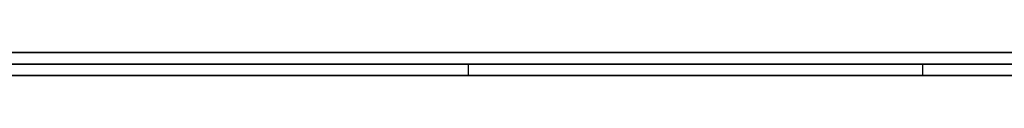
# Model space of a CAD drawing. Extents: x -4.2 to 4.1, y -6.8 to 5.8.
# Tile 35 of 214: x -1.153806 to -1.14531, y -5.0002 to -5. Entities that reach past the tile are written whole.
import ezdxf

# ---------------------------------------------------------------- set-up
doc = ezdxf.new("R2010")
doc.units = 0
doc.layers.get('0').update_dxf_attribs({"linetype": 'CONTINUOUS'})

# ---------------------------------------------------------------- blocks, each defined once
blk = doc.blocks.new('*U1')
at = {"extrusion": (0, -1, 0)}
for p, q in [((4, -5, 3.925), (-4, -5, 3.925)), ((3.5, -5), (-3.5, -5)), ((-1.5315, -5, 3.25), (-1.0315, -5, 3.25)), ((-1.0315, -5, 2.5), (-1.5315, -5, 2.5)), ((-1.1960753, -5.0001, 2.7927516), (-1.1437382, -5.0001, 2.7927516)), ((-1.0706685, -5.0001, 2.8112086), (-1.1960753, -5.0001, 2.8112086)), ((-1.1814108, -5.0001, 2.9741298), (-1.1321078, -5.0001, 2.9120585)), ((-1.1051807, -5.0001, 2.9120585), (-1.1606783, -5.0001, 2.979945)), ((-1.5315, -5.0002, 3.25), (-1.0315, -5.0002, 3.25)), ((-1.0315, -5.0002, 2.5), (-1.5315, -5.0002, 2.5)), ((-1.1437382, -5.0002, 2.7927516), (-1.1960753, -5.0002, 2.7927516)), ((-1.1960753, -5.0002, 2.8112086), (-1.0706685, -5.0002, 2.8112086)), ((-1.1321078, -5.0002, 2.9120585), (-1.1814108, -5.0002, 2.9741298)), ((-1.1606783, -5.0002, 2.979945), (-1.1051807, -5.0002, 2.9120585))]:
    blk.add_line(p, q, dxfattribs=at)
for p, q in [((4, -5, 4.425), (-4, -5, 4.425)), ((4, -5, 4.425), (-4, -5, 4.425)), ((3.5, -5), (-3.5, -5)), ((-1.5315, -5, 3.25), (-1.0315, -5, 3.25)), ((-1.1960753, -5.0001, 2.7927516), (-1.1437382, -5.0001, 2.7927516)), ((-1.1499327, -5.0002, 3.024065), (-1.1499327, -5.0001, 3.024065)), ((-1.1499327, -5.0002, 3.024065), (-1.1499327, -5.0001, 3.024065)), ((-1.1460138, -5.0002, 3.0598413), (-1.1460138, -5.0001, 3.0598413)), ((-1.1460138, -5.0002, 3.0598413), (-1.1460138, -5.0001, 3.0598413)), ((-1.5315, -5.0002, 3.25), (-1.0315, -5.0002, 3.25)), ((-1.1437382, -5.0002, 2.7927516), (-1.1960753, -5.0002, 2.7927516))]:
    blk.add_line(p, q)
at = {"extrusion": (0, 0, -1)}
for p, q in [((4, -5, 3.925), (-4, -5, 3.925)), ((-1.0315, -5, 2.5), (-1.5315, -5, 2.5)), ((-1.0706685, -5.0001, 2.8112086), (-1.1960753, -5.0001, 2.8112086)), ((-1.0315, -5.0002, 2.5), (-1.5315, -5.0002, 2.5)), ((-1.1960753, -5.0002, 2.8112086), (-1.0706685, -5.0002, 2.8112086))]:
    blk.add_line(p, q, dxfattribs=at)
at = {"extrusion": (0.783042, 0, 0.621968)}
for p, q in [((-1.1814108, -5.0001, 2.9741298), (-1.1321078, -5.0001, 2.9120585)), ((-1.1321078, -5.0002, 2.9120585), (-1.1814108, -5.0002, 2.9741298))]:
    blk.add_line(p, q, dxfattribs=at)
at = {"extrusion": (-0.774214, 0, -0.632924)}
for p, q in [((-1.1051807, -5.0001, 2.9120585), (-1.1606783, -5.0001, 2.979945)), ((-1.1606783, -5.0002, 2.979945), (-1.1051807, -5.0002, 2.9120585))]:
    blk.add_line(p, q, dxfattribs=at)
for points in [[(-1.14601, -5.0001, 3.05984), (-1.14627, -5.0001, 3.06001), (-1.14653, -5.0001, 3.06017), (-1.14679, -5.0001, 3.06033), (-1.14705, -5.0001, 3.06049), (-1.14731, -5.0001, 3.06065), (-1.14757, -5.0001, 3.06081), (-1.14784, -5.0001, 3.06097), (-1.1481, -5.0001, 3.06112), (-1.14836, -5.0001, 3.06127), (-1.14862, -5.0001, 3.06142), (-1.14889, -5.0001, 3.06157), (-1.14915, -5.0001, 3.06171), (-1.14941, -5.0001, 3.06185), (-1.14968, -5.0001, 3.062), (-1.14994, -5.0001, 3.06213), (-1.15021, -5.0001, 3.06227), (-1.15047, -5.0001, 3.06241), (-1.15074, -5.0001, 3.06254), (-1.151, -5.0001, 3.06267), (-1.15127, -5.0001, 3.0628), (-1.15154, -5.0001, 3.06293), (-1.15181, -5.0001, 3.06306), (-1.15207, -5.0001, 3.06318), (-1.15234, -5.0001, 3.0633), (-1.15261, -5.0001, 3.06342), (-1.15288, -5.0001, 3.06354), (-1.15315, -5.0001, 3.06366), (-1.15342, -5.0001, 3.06377), (-1.15369, -5.0001, 3.06389), (-1.15396, -5.0001, 3.064)], [(-1.14601, -5.0001, 3.05984), (-1.14627, -5.0001, 3.06001), (-1.14653, -5.0001, 3.06017), (-1.14679, -5.0001, 3.06033), (-1.14705, -5.0001, 3.06049), (-1.14731, -5.0001, 3.06065), (-1.14757, -5.0001, 3.06081), (-1.14784, -5.0001, 3.06097), (-1.1481, -5.0001, 3.06112), (-1.14836, -5.0001, 3.06127), (-1.14862, -5.0001, 3.06142), (-1.14889, -5.0001, 3.06157), (-1.14915, -5.0001, 3.06171), (-1.14941, -5.0001, 3.06185), (-1.14968, -5.0001, 3.062), (-1.14994, -5.0001, 3.06213), (-1.15021, -5.0001, 3.06227), (-1.15047, -5.0001, 3.06241), (-1.15074, -5.0001, 3.06254), (-1.151, -5.0001, 3.06267), (-1.15127, -5.0001, 3.0628), (-1.15154, -5.0001, 3.06293), (-1.15181, -5.0001, 3.06306), (-1.15207, -5.0001, 3.06318), (-1.15234, -5.0001, 3.0633), (-1.15261, -5.0001, 3.06342), (-1.15288, -5.0001, 3.06354), (-1.15315, -5.0001, 3.06366), (-1.15342, -5.0001, 3.06377), (-1.15369, -5.0001, 3.06389), (-1.15396, -5.0001, 3.064)], [(-1.15398, -5.0001, 2.98291), (-1.15355, -5.0001, 2.98313), (-1.15314, -5.0001, 2.98335), (-1.15272, -5.0001, 2.98358), (-1.15231, -5.0001, 2.98381), (-1.1519, -5.0001, 2.98404), (-1.15149, -5.0001, 2.98428), (-1.15109, -5.0001, 2.98452), (-1.15068, -5.0001, 2.98476), (-1.15029, -5.0001, 2.98501), (-1.14989, -5.0001, 2.98526), (-1.1495, -5.0001, 2.98551), (-1.14911, -5.0001, 2.98576), (-1.14873, -5.0001, 2.98602), (-1.14834, -5.0001, 2.98628), (-1.14797, -5.0001, 2.98654), (-1.14759, -5.0001, 2.98681), (-1.14722, -5.0001, 2.98708), (-1.14685, -5.0001, 2.98735), (-1.14648, -5.0001, 2.98762), (-1.14612, -5.0001, 2.9879), (-1.14576, -5.0001, 2.98818), (-1.1454, -5.0001, 2.98847), (-1.14504, -5.0001, 2.98875)], [(-1.15398, -5.0001, 2.98291), (-1.15355, -5.0001, 2.98313), (-1.15314, -5.0001, 2.98335), (-1.15272, -5.0001, 2.98358), (-1.15231, -5.0001, 2.98381), (-1.1519, -5.0001, 2.98404), (-1.15149, -5.0001, 2.98428), (-1.15109, -5.0001, 2.98452), (-1.15068, -5.0001, 2.98476), (-1.15029, -5.0001, 2.98501), (-1.14989, -5.0001, 2.98526), (-1.1495, -5.0001, 2.98551), (-1.14911, -5.0001, 2.98576), (-1.14873, -5.0001, 2.98602), (-1.14834, -5.0001, 2.98628), (-1.14797, -5.0001, 2.98654), (-1.14759, -5.0001, 2.98681), (-1.14722, -5.0001, 2.98708), (-1.14685, -5.0001, 2.98735), (-1.14648, -5.0001, 2.98762), (-1.14612, -5.0001, 2.9879), (-1.14576, -5.0001, 2.98818), (-1.1454, -5.0001, 2.98847), (-1.14504, -5.0001, 2.98875)], [(-1.14993, -5.0001, 3.02406), (-1.14993, -5.0001, 3.02428), (-1.14994, -5.0001, 3.02449), (-1.14994, -5.0001, 3.02471), (-1.14994, -5.0001, 3.02492), (-1.14995, -5.0001, 3.02513), (-1.14995, -5.0001, 3.02534), (-1.14996, -5.0001, 3.02555), (-1.14997, -5.0001, 3.02576), (-1.14998, -5.0001, 3.02597), (-1.14999, -5.0001, 3.02618), (-1.15, -5.0001, 3.02638), (-1.15002, -5.0001, 3.02659), (-1.15003, -5.0001, 3.02679), (-1.15005, -5.0001, 3.027), (-1.15007, -5.0001, 3.0272), (-1.15009, -5.0001, 3.0274), (-1.1501, -5.0001, 3.02761), (-1.15013, -5.0001, 3.02781), (-1.15015, -5.0001, 3.02801), (-1.15017, -5.0001, 3.02821), (-1.1502, -5.0001, 3.02841), (-1.15022, -5.0001, 3.02861), (-1.15025, -5.0001, 3.0288), (-1.15028, -5.0001, 3.029), (-1.15031, -5.0001, 3.0292), (-1.15034, -5.0001, 3.02939), (-1.15037, -5.0001, 3.02958), (-1.1504, -5.0001, 3.02978), (-1.15043, -5.0001, 3.02997), (-1.15047, -5.0001, 3.03016), (-1.15051, -5.0001, 3.03035), (-1.15054, -5.0001, 3.03054), (-1.15058, -5.0001, 3.03073), (-1.15062, -5.0001, 3.03092), (-1.15066, -5.0001, 3.03111), (-1.1507, -5.0001, 3.0313), (-1.15075, -5.0001, 3.03148), (-1.15079, -5.0001, 3.03167), (-1.15084, -5.0001, 3.03185), (-1.15089, -5.0001, 3.03204), (-1.15093, -5.0001, 3.03222), (-1.15098, -5.0001, 3.0324), (-1.15103, -5.0001, 3.03259), (-1.15109, -5.0001, 3.03277), (-1.15114, -5.0001, 3.03295), (-1.15119, -5.0001, 3.03313), (-1.15125, -5.0001, 3.0333), (-1.15131, -5.0001, 3.03348), (-1.15136, -5.0001, 3.03366), (-1.15142, -5.0001, 3.03384), (-1.15148, -5.0001, 3.03401), (-1.15154, -5.0001, 3.03419), (-1.15161, -5.0001, 3.03436), (-1.15167, -5.0001, 3.03453), (-1.15173, -5.0001, 3.03471), (-1.1518, -5.0001, 3.03488), (-1.15187, -5.0001, 3.03505), (-1.15194, -5.0001, 3.03522), (-1.15201, -5.0001, 3.03539), (-1.15208, -5.0001, 3.03555), (-1.15215, -5.0001, 3.03572), (-1.15222, -5.0001, 3.03589), (-1.1523, -5.0001, 3.03606), (-1.15237, -5.0001, 3.03622), (-1.15245, -5.0001, 3.03638), (-1.15253, -5.0001, 3.03655), (-1.15261, -5.0001, 3.03671), (-1.15269, -5.0001, 3.03687), (-1.15277, -5.0001, 3.03703), (-1.15285, -5.0001, 3.03719), (-1.15294, -5.0001, 3.03735), (-1.15303, -5.0001, 3.03751), (-1.15311, -5.0001, 3.03767), (-1.1532, -5.0001, 3.03782), (-1.15329, -5.0001, 3.03798), (-1.15338, -5.0001, 3.03813), (-1.15348, -5.0001, 3.03829), (-1.15357, -5.0001, 3.03844), (-1.15367, -5.0001, 3.03859), (-1.15376, -5.0001, 3.03874), (-1.15386, -5.0001, 3.03889)], [(-1.14993, -5.0001, 3.02406), (-1.14993, -5.0001, 3.02428), (-1.14994, -5.0001, 3.02449), (-1.14994, -5.0001, 3.02471), (-1.14994, -5.0001, 3.02492), (-1.14995, -5.0001, 3.02513), (-1.14995, -5.0001, 3.02534), (-1.14996, -5.0001, 3.02555), (-1.14997, -5.0001, 3.02576), (-1.14998, -5.0001, 3.02597), (-1.14999, -5.0001, 3.02618), (-1.15, -5.0001, 3.02638), (-1.15002, -5.0001, 3.02659), (-1.15003, -5.0001, 3.02679), (-1.15005, -5.0001, 3.027), (-1.15007, -5.0001, 3.0272), (-1.15009, -5.0001, 3.0274), (-1.1501, -5.0001, 3.02761), (-1.15013, -5.0001, 3.02781), (-1.15015, -5.0001, 3.02801), (-1.15017, -5.0001, 3.02821), (-1.1502, -5.0001, 3.02841), (-1.15022, -5.0001, 3.02861), (-1.15025, -5.0001, 3.0288), (-1.15028, -5.0001, 3.029), (-1.15031, -5.0001, 3.0292), (-1.15034, -5.0001, 3.02939), (-1.15037, -5.0001, 3.02958), (-1.1504, -5.0001, 3.02978), (-1.15043, -5.0001, 3.02997), (-1.15047, -5.0001, 3.03016), (-1.15051, -5.0001, 3.03035), (-1.15054, -5.0001, 3.03054), (-1.15058, -5.0001, 3.03073), (-1.15062, -5.0001, 3.03092), (-1.15066, -5.0001, 3.03111), (-1.1507, -5.0001, 3.0313), (-1.15075, -5.0001, 3.03148), (-1.15079, -5.0001, 3.03167), (-1.15084, -5.0001, 3.03185), (-1.15089, -5.0001, 3.03204), (-1.15093, -5.0001, 3.03222), (-1.15098, -5.0001, 3.0324), (-1.15103, -5.0001, 3.03259), (-1.15109, -5.0001, 3.03277), (-1.15114, -5.0001, 3.03295), (-1.15119, -5.0001, 3.03313), (-1.15125, -5.0001, 3.0333), (-1.15131, -5.0001, 3.03348), (-1.15136, -5.0001, 3.03366), (-1.15142, -5.0001, 3.03384), (-1.15148, -5.0001, 3.03401), (-1.15154, -5.0001, 3.03419), (-1.15161, -5.0001, 3.03436), (-1.15167, -5.0001, 3.03453), (-1.15173, -5.0001, 3.03471), (-1.1518, -5.0001, 3.03488), (-1.15187, -5.0001, 3.03505), (-1.15194, -5.0001, 3.03522), (-1.15201, -5.0001, 3.03539), (-1.15208, -5.0001, 3.03555), (-1.15215, -5.0001, 3.03572), (-1.15222, -5.0001, 3.03589), (-1.1523, -5.0001, 3.03606), (-1.15237, -5.0001, 3.03622), (-1.15245, -5.0001, 3.03638), (-1.15253, -5.0001, 3.03655), (-1.15261, -5.0001, 3.03671), (-1.15269, -5.0001, 3.03687), (-1.15277, -5.0001, 3.03703), (-1.15285, -5.0001, 3.03719), (-1.15294, -5.0001, 3.03735), (-1.15303, -5.0001, 3.03751), (-1.15311, -5.0001, 3.03767), (-1.1532, -5.0001, 3.03782), (-1.15329, -5.0001, 3.03798), (-1.15338, -5.0001, 3.03813), (-1.15348, -5.0001, 3.03829), (-1.15357, -5.0001, 3.03844), (-1.15367, -5.0001, 3.03859), (-1.15376, -5.0001, 3.03874), (-1.15386, -5.0001, 3.03889)], [(-1.15381, -5.0001, 3.006), (-1.15372, -5.0001, 3.00617), (-1.15363, -5.0001, 3.00635), (-1.15354, -5.0001, 3.00652), (-1.15345, -5.0001, 3.0067), (-1.15336, -5.0001, 3.00687), (-1.15327, -5.0001, 3.00705), (-1.15319, -5.0001, 3.00723), (-1.1531, -5.0001, 3.00741), (-1.15302, -5.0001, 3.00759), (-1.15294, -5.0001, 3.00777), (-1.15286, -5.0001, 3.00795), (-1.15278, -5.0001, 3.00813), (-1.1527, -5.0001, 3.00831), (-1.15262, -5.0001, 3.0085), (-1.15255, -5.0001, 3.00868), (-1.15247, -5.0001, 3.00887), (-1.1524, -5.0001, 3.00905), (-1.15233, -5.0001, 3.00924), (-1.15225, -5.0001, 3.00943), (-1.15218, -5.0001, 3.00962), (-1.15212, -5.0001, 3.00981), (-1.15205, -5.0001, 3.01), (-1.15198, -5.0001, 3.01019), (-1.15192, -5.0001, 3.01039), (-1.15185, -5.0001, 3.01058), (-1.15179, -5.0001, 3.01078), (-1.15173, -5.0001, 3.01097), (-1.15166, -5.0001, 3.01117), (-1.1516, -5.0001, 3.01137), (-1.15154, -5.0001, 3.01157), (-1.15149, -5.0001, 3.01177), (-1.15143, -5.0001, 3.01197), (-1.15137, -5.0001, 3.01217), (-1.15132, -5.0001, 3.01237), (-1.15127, -5.0001, 3.01258), (-1.15121, -5.0001, 3.01278), (-1.15116, -5.0001, 3.01299), (-1.15111, -5.0001, 3.0132), (-1.15106, -5.0001, 3.0134), (-1.15101, -5.0001, 3.01361), (-1.15096, -5.0001, 3.01382), (-1.15092, -5.0001, 3.01403), (-1.15087, -5.0001, 3.01425), (-1.15083, -5.0001, 3.01446), (-1.15079, -5.0001, 3.01467), (-1.15074, -5.0001, 3.01489), (-1.1507, -5.0001, 3.01511), (-1.15066, -5.0001, 3.01532), (-1.15062, -5.0001, 3.01554), (-1.15059, -5.0001, 3.01576), (-1.15055, -5.0001, 3.01598), (-1.15051, -5.0001, 3.0162), (-1.15048, -5.0001, 3.01642), (-1.15044, -5.0001, 3.01665), (-1.15041, -5.0001, 3.01687), (-1.15038, -5.0001, 3.0171), (-1.15035, -5.0001, 3.01732), (-1.15032, -5.0001, 3.01755), (-1.15029, -5.0001, 3.01778), (-1.15027, -5.0001, 3.01801), (-1.15024, -5.0001, 3.01824), (-1.15021, -5.0001, 3.01847), (-1.15019, -5.0001, 3.0187), (-1.15017, -5.0001, 3.01893), (-1.15015, -5.0001, 3.01917), (-1.15013, -5.0001, 3.0194), (-1.15011, -5.0001, 3.01964), (-1.15009, -5.0001, 3.01988), (-1.15007, -5.0001, 3.02012), (-1.15005, -5.0001, 3.02036), (-1.15004, -5.0001, 3.0206), (-1.15002, -5.0001, 3.02084), (-1.15001, -5.0001, 3.02108), (-1.15, -5.0001, 3.02132), (-1.14999, -5.0001, 3.02157), (-1.14998, -5.0001, 3.02181), (-1.14997, -5.0001, 3.02206), (-1.14996, -5.0001, 3.02231), (-1.14995, -5.0001, 3.02255), (-1.14995, -5.0001, 3.0228), (-1.14994, -5.0001, 3.02305), (-1.14994, -5.0001, 3.02331), (-1.14993, -5.0001, 3.02356), (-1.14993, -5.0001, 3.02381), (-1.14993, -5.0001, 3.02406)], [(-1.15381, -5.0001, 3.006), (-1.15372, -5.0001, 3.00617), (-1.15363, -5.0001, 3.00635), (-1.15354, -5.0001, 3.00652), (-1.15345, -5.0001, 3.0067), (-1.15336, -5.0001, 3.00687), (-1.15327, -5.0001, 3.00705), (-1.15319, -5.0001, 3.00723), (-1.1531, -5.0001, 3.00741), (-1.15302, -5.0001, 3.00759), (-1.15294, -5.0001, 3.00777), (-1.15286, -5.0001, 3.00795), (-1.15278, -5.0001, 3.00813), (-1.1527, -5.0001, 3.00831), (-1.15262, -5.0001, 3.0085), (-1.15255, -5.0001, 3.00868), (-1.15247, -5.0001, 3.00887), (-1.1524, -5.0001, 3.00905), (-1.15233, -5.0001, 3.00924), (-1.15225, -5.0001, 3.00943), (-1.15218, -5.0001, 3.00962), (-1.15212, -5.0001, 3.00981), (-1.15205, -5.0001, 3.01), (-1.15198, -5.0001, 3.01019), (-1.15192, -5.0001, 3.01039), (-1.15185, -5.0001, 3.01058), (-1.15179, -5.0001, 3.01078), (-1.15173, -5.0001, 3.01097), (-1.15166, -5.0001, 3.01117), (-1.1516, -5.0001, 3.01137), (-1.15154, -5.0001, 3.01157), (-1.15149, -5.0001, 3.01177), (-1.15143, -5.0001, 3.01197), (-1.15137, -5.0001, 3.01217), (-1.15132, -5.0001, 3.01237), (-1.15127, -5.0001, 3.01258), (-1.15121, -5.0001, 3.01278), (-1.15116, -5.0001, 3.01299), (-1.15111, -5.0001, 3.0132), (-1.15106, -5.0001, 3.0134), (-1.15101, -5.0001, 3.01361), (-1.15096, -5.0001, 3.01382), (-1.15092, -5.0001, 3.01403), (-1.15087, -5.0001, 3.01425), (-1.15083, -5.0001, 3.01446), (-1.15079, -5.0001, 3.01467), (-1.15074, -5.0001, 3.01489), (-1.1507, -5.0001, 3.01511), (-1.15066, -5.0001, 3.01532), (-1.15062, -5.0001, 3.01554), (-1.15059, -5.0001, 3.01576), (-1.15055, -5.0001, 3.01598), (-1.15051, -5.0001, 3.0162), (-1.15048, -5.0001, 3.01642), (-1.15044, -5.0001, 3.01665), (-1.15041, -5.0001, 3.01687), (-1.15038, -5.0001, 3.0171), (-1.15035, -5.0001, 3.01732), (-1.15032, -5.0001, 3.01755), (-1.15029, -5.0001, 3.01778), (-1.15027, -5.0001, 3.01801), (-1.15024, -5.0001, 3.01824), (-1.15021, -5.0001, 3.01847), (-1.15019, -5.0001, 3.0187), (-1.15017, -5.0001, 3.01893), (-1.15015, -5.0001, 3.01917), (-1.15013, -5.0001, 3.0194), (-1.15011, -5.0001, 3.01964), (-1.15009, -5.0001, 3.01988), (-1.15007, -5.0001, 3.02012), (-1.15005, -5.0001, 3.02036), (-1.15004, -5.0001, 3.0206), (-1.15002, -5.0001, 3.02084), (-1.15001, -5.0001, 3.02108), (-1.15, -5.0001, 3.02132), (-1.14999, -5.0001, 3.02157), (-1.14998, -5.0001, 3.02181), (-1.14997, -5.0001, 3.02206), (-1.14996, -5.0001, 3.02231), (-1.14995, -5.0001, 3.02255), (-1.14995, -5.0001, 3.0228), (-1.14994, -5.0001, 3.02305), (-1.14994, -5.0001, 3.02331), (-1.14993, -5.0001, 3.02356), (-1.14993, -5.0001, 3.02381), (-1.14993, -5.0001, 3.02406)], [(-1.14525, -5.0001, 3.05933), (-1.1455, -5.0001, 3.0595), (-1.14576, -5.0001, 3.05967), (-1.14601, -5.0001, 3.05984)], [(-1.14525, -5.0001, 3.05933), (-1.1455, -5.0001, 3.0595), (-1.14576, -5.0001, 3.05967), (-1.14601, -5.0001, 3.05984)], [(-1.15394, -5.0002, 3.06399), (-1.15376, -5.0002, 3.06392), (-1.15358, -5.0002, 3.06384), (-1.1534, -5.0002, 3.06377), (-1.15322, -5.0002, 3.06369), (-1.15304, -5.0002, 3.06361), (-1.15286, -5.0002, 3.06353), (-1.15268, -5.0002, 3.06346), (-1.1525, -5.0002, 3.06338), (-1.15233, -5.0002, 3.0633), (-1.15215, -5.0002, 3.06322), (-1.15197, -5.0002, 3.06313), (-1.15179, -5.0002, 3.06305), (-1.15161, -5.0002, 3.06297), (-1.15144, -5.0002, 3.06288), (-1.15126, -5.0002, 3.0628), (-1.15108, -5.0002, 3.06271), (-1.1509, -5.0002, 3.06262), (-1.15073, -5.0002, 3.06254), (-1.15055, -5.0002, 3.06245), (-1.15037, -5.0002, 3.06236), (-1.1502, -5.0002, 3.06227), (-1.15002, -5.0002, 3.06218), (-1.14984, -5.0002, 3.06208), (-1.14967, -5.0002, 3.06199), (-1.14949, -5.0002, 3.0619), (-1.14932, -5.0002, 3.0618), (-1.14914, -5.0002, 3.06171), (-1.14897, -5.0002, 3.06161), (-1.14879, -5.0002, 3.06151), (-1.14862, -5.0002, 3.06141), (-1.14844, -5.0002, 3.06132), (-1.14827, -5.0002, 3.06122), (-1.14809, -5.0002, 3.06111), (-1.14792, -5.0002, 3.06101), (-1.14774, -5.0002, 3.06091), (-1.14757, -5.0002, 3.06081), (-1.1474, -5.0002, 3.0607), (-1.14722, -5.0002, 3.0606), (-1.14705, -5.0002, 3.06049), (-1.14688, -5.0002, 3.06039), (-1.1467, -5.0002, 3.06028), (-1.14653, -5.0002, 3.06017), (-1.14636, -5.0002, 3.06006), (-1.14619, -5.0002, 3.05995), (-1.14601, -5.0002, 3.05984)], [(-1.15394, -5.0002, 3.06399), (-1.15376, -5.0002, 3.06392), (-1.15358, -5.0002, 3.06384), (-1.1534, -5.0002, 3.06377), (-1.15322, -5.0002, 3.06369), (-1.15304, -5.0002, 3.06361), (-1.15286, -5.0002, 3.06353), (-1.15268, -5.0002, 3.06346), (-1.1525, -5.0002, 3.06338), (-1.15233, -5.0002, 3.0633), (-1.15215, -5.0002, 3.06322), (-1.15197, -5.0002, 3.06313), (-1.15179, -5.0002, 3.06305), (-1.15161, -5.0002, 3.06297), (-1.15144, -5.0002, 3.06288), (-1.15126, -5.0002, 3.0628), (-1.15108, -5.0002, 3.06271), (-1.1509, -5.0002, 3.06262), (-1.15073, -5.0002, 3.06254), (-1.15055, -5.0002, 3.06245), (-1.15037, -5.0002, 3.06236), (-1.1502, -5.0002, 3.06227), (-1.15002, -5.0002, 3.06218), (-1.14984, -5.0002, 3.06208), (-1.14967, -5.0002, 3.06199), (-1.14949, -5.0002, 3.0619), (-1.14932, -5.0002, 3.0618), (-1.14914, -5.0002, 3.06171), (-1.14897, -5.0002, 3.06161), (-1.14879, -5.0002, 3.06151), (-1.14862, -5.0002, 3.06141), (-1.14844, -5.0002, 3.06132), (-1.14827, -5.0002, 3.06122), (-1.14809, -5.0002, 3.06111), (-1.14792, -5.0002, 3.06101), (-1.14774, -5.0002, 3.06091), (-1.14757, -5.0002, 3.06081), (-1.1474, -5.0002, 3.0607), (-1.14722, -5.0002, 3.0606), (-1.14705, -5.0002, 3.06049), (-1.14688, -5.0002, 3.06039), (-1.1467, -5.0002, 3.06028), (-1.14653, -5.0002, 3.06017), (-1.14636, -5.0002, 3.06006), (-1.14619, -5.0002, 3.05995), (-1.14601, -5.0002, 3.05984)], [(-1.14508, -5.0002, 2.98872), (-1.14531, -5.0002, 2.98853), (-1.14555, -5.0002, 2.98834), (-1.14579, -5.0002, 2.98816), (-1.14603, -5.0002, 2.98797), (-1.14627, -5.0002, 2.98778), (-1.14651, -5.0002, 2.9876), (-1.14676, -5.0002, 2.98742), (-1.147, -5.0002, 2.98723), (-1.14725, -5.0002, 2.98705), (-1.1475, -5.0002, 2.98687), (-1.14774, -5.0002, 2.9867), (-1.148, -5.0002, 2.98652), (-1.14825, -5.0002, 2.98635), (-1.1485, -5.0002, 2.98617), (-1.14876, -5.0002, 2.986), (-1.14901, -5.0002, 2.98583), (-1.14927, -5.0002, 2.98566), (-1.14953, -5.0002, 2.98549), (-1.14979, -5.0002, 2.98532), (-1.15005, -5.0002, 2.98516), (-1.15031, -5.0002, 2.98499), (-1.15058, -5.0002, 2.98483), (-1.15084, -5.0002, 2.98467), (-1.15111, -5.0002, 2.98451), (-1.15138, -5.0002, 2.98435), (-1.15165, -5.0002, 2.98419), (-1.15192, -5.0002, 2.98403), (-1.15219, -5.0002, 2.98388), (-1.15246, -5.0002, 2.98372), (-1.15274, -5.0002, 2.98357), (-1.15301, -5.0002, 2.98342), (-1.15329, -5.0002, 2.98327), (-1.15357, -5.0002, 2.98312), (-1.15385, -5.0002, 2.98297)], [(-1.14508, -5.0002, 2.98872), (-1.14531, -5.0002, 2.98853), (-1.14555, -5.0002, 2.98834), (-1.14579, -5.0002, 2.98816), (-1.14603, -5.0002, 2.98797), (-1.14627, -5.0002, 2.98778), (-1.14651, -5.0002, 2.9876), (-1.14676, -5.0002, 2.98742), (-1.147, -5.0002, 2.98723), (-1.14725, -5.0002, 2.98705), (-1.1475, -5.0002, 2.98687), (-1.14774, -5.0002, 2.9867), (-1.148, -5.0002, 2.98652), (-1.14825, -5.0002, 2.98635), (-1.1485, -5.0002, 2.98617), (-1.14876, -5.0002, 2.986), (-1.14901, -5.0002, 2.98583), (-1.14927, -5.0002, 2.98566), (-1.14953, -5.0002, 2.98549), (-1.14979, -5.0002, 2.98532), (-1.15005, -5.0002, 2.98516), (-1.15031, -5.0002, 2.98499), (-1.15058, -5.0002, 2.98483), (-1.15084, -5.0002, 2.98467), (-1.15111, -5.0002, 2.98451), (-1.15138, -5.0002, 2.98435), (-1.15165, -5.0002, 2.98419), (-1.15192, -5.0002, 2.98403), (-1.15219, -5.0002, 2.98388), (-1.15246, -5.0002, 2.98372), (-1.15274, -5.0002, 2.98357), (-1.15301, -5.0002, 2.98342), (-1.15329, -5.0002, 2.98327), (-1.15357, -5.0002, 2.98312), (-1.15385, -5.0002, 2.98297)], [(-1.14993, -5.0002, 3.02406), (-1.14993, -5.0002, 3.02421), (-1.14993, -5.0002, 3.02435), (-1.14994, -5.0002, 3.02449), (-1.14994, -5.0002, 3.02463), (-1.14994, -5.0002, 3.02478), (-1.14994, -5.0002, 3.02492), (-1.14995, -5.0002, 3.02506), (-1.14995, -5.0002, 3.0252), (-1.14995, -5.0002, 3.02534), (-1.14996, -5.0002, 3.02548), (-1.14996, -5.0002, 3.02562), (-1.14997, -5.0002, 3.02576), (-1.14998, -5.0002, 3.02589), (-1.14998, -5.0002, 3.02603), (-1.14999, -5.0002, 3.02617), (-1.15, -5.0002, 3.02631), (-1.15001, -5.0002, 3.02645), (-1.15002, -5.0002, 3.02658), (-1.15003, -5.0002, 3.02672), (-1.15004, -5.0002, 3.02685), (-1.15005, -5.0002, 3.02699), (-1.15006, -5.0002, 3.02713), (-1.15007, -5.0002, 3.02726), (-1.15008, -5.0002, 3.0274), (-1.1501, -5.0002, 3.02753), (-1.15011, -5.0002, 3.02766), (-1.15012, -5.0002, 3.0278), (-1.15014, -5.0002, 3.02793), (-1.15015, -5.0002, 3.02807), (-1.15017, -5.0002, 3.0282), (-1.15019, -5.0002, 3.02833), (-1.1502, -5.0002, 3.02846), (-1.15022, -5.0002, 3.02859), (-1.15024, -5.0002, 3.02873), (-1.15026, -5.0002, 3.02886), (-1.15027, -5.0002, 3.02899), (-1.15029, -5.0002, 3.02912), (-1.15031, -5.0002, 3.02925), (-1.15033, -5.0002, 3.02938), (-1.15035, -5.0002, 3.02951), (-1.15038, -5.0002, 3.02964), (-1.1504, -5.0002, 3.02976), (-1.15042, -5.0002, 3.02989), (-1.15044, -5.0002, 3.03002), (-1.15047, -5.0002, 3.03015), (-1.15049, -5.0002, 3.03027), (-1.15051, -5.0002, 3.0304), (-1.15054, -5.0002, 3.03053), (-1.15057, -5.0002, 3.03065), (-1.15059, -5.0002, 3.03078), (-1.15062, -5.0002, 3.03091), (-1.15064, -5.0002, 3.03103), (-1.15067, -5.0002, 3.03116), (-1.1507, -5.0002, 3.03128), (-1.15073, -5.0002, 3.0314), (-1.15076, -5.0002, 3.03153), (-1.15079, -5.0002, 3.03165), (-1.15082, -5.0002, 3.03177), (-1.15085, -5.0002, 3.0319), (-1.15088, -5.0002, 3.03202), (-1.15091, -5.0002, 3.03214), (-1.15095, -5.0002, 3.03226), (-1.15098, -5.0002, 3.03238), (-1.15101, -5.0002, 3.03251), (-1.15105, -5.0002, 3.03263), (-1.15108, -5.0002, 3.03275), (-1.15111, -5.0002, 3.03287), (-1.15115, -5.0002, 3.03299), (-1.15119, -5.0002, 3.0331), (-1.15122, -5.0002, 3.03322), (-1.15126, -5.0002, 3.03334), (-1.1513, -5.0002, 3.03346), (-1.15134, -5.0002, 3.03358), (-1.15137, -5.0002, 3.0337), (-1.15141, -5.0002, 3.03381), (-1.15145, -5.0002, 3.03393), (-1.15149, -5.0002, 3.03405), (-1.15154, -5.0002, 3.03416), (-1.15158, -5.0002, 3.03428), (-1.15162, -5.0002, 3.03439), (-1.15166, -5.0002, 3.03451), (-1.1517, -5.0002, 3.03462), (-1.15175, -5.0002, 3.03474), (-1.15179, -5.0002, 3.03485), (-1.15184, -5.0002, 3.03497), (-1.15188, -5.0002, 3.03508), (-1.15193, -5.0002, 3.03519), (-1.15197, -5.0002, 3.0353), (-1.15202, -5.0002, 3.03542), (-1.15207, -5.0002, 3.03553), (-1.15211, -5.0002, 3.03564), (-1.15216, -5.0002, 3.03575), (-1.15221, -5.0002, 3.03586), (-1.15226, -5.0002, 3.03597), (-1.15231, -5.0002, 3.03608), (-1.15236, -5.0002, 3.03619), (-1.15241, -5.0002, 3.0363), (-1.15246, -5.0002, 3.03641), (-1.15251, -5.0002, 3.03652), (-1.15257, -5.0002, 3.03663), (-1.15262, -5.0002, 3.03674), (-1.15267, -5.0002, 3.03684), (-1.15273, -5.0002, 3.03695), (-1.15278, -5.0002, 3.03706), (-1.15284, -5.0002, 3.03716), (-1.15289, -5.0002, 3.03727), (-1.15295, -5.0002, 3.03737), (-1.15301, -5.0002, 3.03748), (-1.15307, -5.0002, 3.03758), (-1.15313, -5.0002, 3.03769), (-1.15318, -5.0002, 3.03779), (-1.15324, -5.0002, 3.0379), (-1.1533, -5.0002, 3.038), (-1.15336, -5.0002, 3.0381), (-1.15343, -5.0002, 3.0382), (-1.15349, -5.0002, 3.03831), (-1.15355, -5.0002, 3.03841), (-1.15361, -5.0002, 3.03851), (-1.15368, -5.0002, 3.03861), (-1.15374, -5.0002, 3.03871), (-1.15381, -5.0002, 3.03881)], [(-1.14993, -5.0002, 3.02406), (-1.14993, -5.0002, 3.02421), (-1.14993, -5.0002, 3.02435), (-1.14994, -5.0002, 3.02449), (-1.14994, -5.0002, 3.02463), (-1.14994, -5.0002, 3.02478), (-1.14994, -5.0002, 3.02492), (-1.14995, -5.0002, 3.02506), (-1.14995, -5.0002, 3.0252), (-1.14995, -5.0002, 3.02534), (-1.14996, -5.0002, 3.02548), (-1.14996, -5.0002, 3.02562), (-1.14997, -5.0002, 3.02576), (-1.14998, -5.0002, 3.02589), (-1.14998, -5.0002, 3.02603), (-1.14999, -5.0002, 3.02617), (-1.15, -5.0002, 3.02631), (-1.15001, -5.0002, 3.02645), (-1.15002, -5.0002, 3.02658), (-1.15003, -5.0002, 3.02672), (-1.15004, -5.0002, 3.02685), (-1.15005, -5.0002, 3.02699), (-1.15006, -5.0002, 3.02713), (-1.15007, -5.0002, 3.02726), (-1.15008, -5.0002, 3.0274), (-1.1501, -5.0002, 3.02753), (-1.15011, -5.0002, 3.02766), (-1.15012, -5.0002, 3.0278), (-1.15014, -5.0002, 3.02793), (-1.15015, -5.0002, 3.02807), (-1.15017, -5.0002, 3.0282), (-1.15019, -5.0002, 3.02833), (-1.1502, -5.0002, 3.02846), (-1.15022, -5.0002, 3.02859), (-1.15024, -5.0002, 3.02873), (-1.15026, -5.0002, 3.02886), (-1.15027, -5.0002, 3.02899), (-1.15029, -5.0002, 3.02912), (-1.15031, -5.0002, 3.02925), (-1.15033, -5.0002, 3.02938), (-1.15035, -5.0002, 3.02951), (-1.15038, -5.0002, 3.02964), (-1.1504, -5.0002, 3.02976), (-1.15042, -5.0002, 3.02989), (-1.15044, -5.0002, 3.03002), (-1.15047, -5.0002, 3.03015), (-1.15049, -5.0002, 3.03027), (-1.15051, -5.0002, 3.0304), (-1.15054, -5.0002, 3.03053), (-1.15057, -5.0002, 3.03065), (-1.15059, -5.0002, 3.03078), (-1.15062, -5.0002, 3.03091), (-1.15064, -5.0002, 3.03103), (-1.15067, -5.0002, 3.03116), (-1.1507, -5.0002, 3.03128), (-1.15073, -5.0002, 3.0314), (-1.15076, -5.0002, 3.03153), (-1.15079, -5.0002, 3.03165), (-1.15082, -5.0002, 3.03177), (-1.15085, -5.0002, 3.0319), (-1.15088, -5.0002, 3.03202), (-1.15091, -5.0002, 3.03214), (-1.15095, -5.0002, 3.03226), (-1.15098, -5.0002, 3.03238), (-1.15101, -5.0002, 3.03251), (-1.15105, -5.0002, 3.03263), (-1.15108, -5.0002, 3.03275), (-1.15111, -5.0002, 3.03287), (-1.15115, -5.0002, 3.03299), (-1.15119, -5.0002, 3.0331), (-1.15122, -5.0002, 3.03322), (-1.15126, -5.0002, 3.03334), (-1.1513, -5.0002, 3.03346), (-1.15134, -5.0002, 3.03358), (-1.15137, -5.0002, 3.0337), (-1.15141, -5.0002, 3.03381), (-1.15145, -5.0002, 3.03393), (-1.15149, -5.0002, 3.03405), (-1.15154, -5.0002, 3.03416), (-1.15158, -5.0002, 3.03428), (-1.15162, -5.0002, 3.03439), (-1.15166, -5.0002, 3.03451), (-1.1517, -5.0002, 3.03462), (-1.15175, -5.0002, 3.03474), (-1.15179, -5.0002, 3.03485), (-1.15184, -5.0002, 3.03497), (-1.15188, -5.0002, 3.03508), (-1.15193, -5.0002, 3.03519), (-1.15197, -5.0002, 3.0353), (-1.15202, -5.0002, 3.03542), (-1.15207, -5.0002, 3.03553), (-1.15211, -5.0002, 3.03564), (-1.15216, -5.0002, 3.03575), (-1.15221, -5.0002, 3.03586), (-1.15226, -5.0002, 3.03597), (-1.15231, -5.0002, 3.03608), (-1.15236, -5.0002, 3.03619), (-1.15241, -5.0002, 3.0363), (-1.15246, -5.0002, 3.03641), (-1.15251, -5.0002, 3.03652), (-1.15257, -5.0002, 3.03663), (-1.15262, -5.0002, 3.03674), (-1.15267, -5.0002, 3.03684), (-1.15273, -5.0002, 3.03695), (-1.15278, -5.0002, 3.03706), (-1.15284, -5.0002, 3.03716), (-1.15289, -5.0002, 3.03727), (-1.15295, -5.0002, 3.03737), (-1.15301, -5.0002, 3.03748), (-1.15307, -5.0002, 3.03758), (-1.15313, -5.0002, 3.03769), (-1.15318, -5.0002, 3.03779), (-1.15324, -5.0002, 3.0379), (-1.1533, -5.0002, 3.038), (-1.15336, -5.0002, 3.0381), (-1.15343, -5.0002, 3.0382), (-1.15349, -5.0002, 3.03831), (-1.15355, -5.0002, 3.03841), (-1.15361, -5.0002, 3.03851), (-1.15368, -5.0002, 3.03861), (-1.15374, -5.0002, 3.03871), (-1.15381, -5.0002, 3.03881)], [(-1.15382, -5.0002, 3.00598), (-1.15376, -5.0002, 3.0061), (-1.1537, -5.0002, 3.00621), (-1.15364, -5.0002, 3.00633), (-1.15358, -5.0002, 3.00644), (-1.15352, -5.0002, 3.00656), (-1.15346, -5.0002, 3.00667), (-1.1534, -5.0002, 3.00679), (-1.15334, -5.0002, 3.00691), (-1.15328, -5.0002, 3.00703), (-1.15323, -5.0002, 3.00715), (-1.15317, -5.0002, 3.00726), (-1.15312, -5.0002, 3.00738), (-1.15306, -5.0002, 3.0075), (-1.153, -5.0002, 3.00762), (-1.15295, -5.0002, 3.00774), (-1.1529, -5.0002, 3.00786), (-1.15284, -5.0002, 3.00798), (-1.15279, -5.0002, 3.0081), (-1.15274, -5.0002, 3.00823), (-1.15269, -5.0002, 3.00835), (-1.15263, -5.0002, 3.00847), (-1.15258, -5.0002, 3.00859), (-1.15253, -5.0002, 3.00872), (-1.15248, -5.0002, 3.00884), (-1.15243, -5.0002, 3.00896), (-1.15239, -5.0002, 3.00909), (-1.15234, -5.0002, 3.00921), (-1.15229, -5.0002, 3.00934), (-1.15224, -5.0002, 3.00946), (-1.1522, -5.0002, 3.00959), (-1.15215, -5.0002, 3.00972), (-1.1521, -5.0002, 3.00984), (-1.15206, -5.0002, 3.00997), (-1.15201, -5.0002, 3.0101), (-1.15197, -5.0002, 3.01023), (-1.15193, -5.0002, 3.01035), (-1.15188, -5.0002, 3.01048), (-1.15184, -5.0002, 3.01061), (-1.1518, -5.0002, 3.01074), (-1.15176, -5.0002, 3.01087), (-1.15172, -5.0002, 3.011), (-1.15168, -5.0002, 3.01113), (-1.15164, -5.0002, 3.01126), (-1.1516, -5.0002, 3.0114), (-1.15156, -5.0002, 3.01153), (-1.15152, -5.0002, 3.01166), (-1.15148, -5.0002, 3.0118), (-1.15144, -5.0002, 3.01193), (-1.1514, -5.0002, 3.01206), (-1.15137, -5.0002, 3.0122), (-1.15133, -5.0002, 3.01233), (-1.15129, -5.0002, 3.01247), (-1.15126, -5.0002, 3.0126), (-1.15122, -5.0002, 3.01274), (-1.15119, -5.0002, 3.01288), (-1.15115, -5.0002, 3.01301), (-1.15112, -5.0002, 3.01315), (-1.15109, -5.0002, 3.01329), (-1.15105, -5.0002, 3.01343), (-1.15102, -5.0002, 3.01357), (-1.15099, -5.0002, 3.01371), (-1.15096, -5.0002, 3.01385), (-1.15093, -5.0002, 3.01399), (-1.1509, -5.0002, 3.01413), (-1.15087, -5.0002, 3.01427), (-1.15084, -5.0002, 3.01441), (-1.15081, -5.0002, 3.01455), (-1.15078, -5.0002, 3.0147), (-1.15075, -5.0002, 3.01484), (-1.15073, -5.0002, 3.01498), (-1.1507, -5.0002, 3.01513), (-1.15067, -5.0002, 3.01527), (-1.15065, -5.0002, 3.01542), (-1.15062, -5.0002, 3.01556), (-1.15059, -5.0002, 3.01571), (-1.15057, -5.0002, 3.01585), (-1.15055, -5.0002, 3.016), (-1.15052, -5.0002, 3.01615), (-1.1505, -5.0002, 3.01629), (-1.15048, -5.0002, 3.01644), (-1.15045, -5.0002, 3.01659), (-1.15043, -5.0002, 3.01674), (-1.15041, -5.0002, 3.01689), (-1.15039, -5.0002, 3.01704), (-1.15037, -5.0002, 3.01719), (-1.15035, -5.0002, 3.01734), (-1.15033, -5.0002, 3.01749), (-1.15031, -5.0002, 3.01764), (-1.15029, -5.0002, 3.01779), (-1.15027, -5.0002, 3.01795), (-1.15026, -5.0002, 3.0181), (-1.15024, -5.0002, 3.01825), (-1.15022, -5.0002, 3.01841), (-1.15021, -5.0002, 3.01856), (-1.15019, -5.0002, 3.01871), (-1.15017, -5.0002, 3.01887), (-1.15016, -5.0002, 3.01903), (-1.15014, -5.0002, 3.01918), (-1.15013, -5.0002, 3.01934), (-1.15012, -5.0002, 3.01949), (-1.1501, -5.0002, 3.01965), (-1.15009, -5.0002, 3.01981), (-1.15008, -5.0002, 3.01997), (-1.15007, -5.0002, 3.02013), (-1.15006, -5.0002, 3.02029), (-1.15005, -5.0002, 3.02044), (-1.15004, -5.0002, 3.0206), (-1.15003, -5.0002, 3.02076), (-1.15002, -5.0002, 3.02093), (-1.15001, -5.0002, 3.02109), (-1.15, -5.0002, 3.02125), (-1.14999, -5.0002, 3.02141), (-1.14999, -5.0002, 3.02157), (-1.14998, -5.0002, 3.02174), (-1.14997, -5.0002, 3.0219), (-1.14997, -5.0002, 3.02206), (-1.14996, -5.0002, 3.02223), (-1.14996, -5.0002, 3.02239), (-1.14995, -5.0002, 3.02256), (-1.14995, -5.0002, 3.02272), (-1.14994, -5.0002, 3.02289), (-1.14994, -5.0002, 3.02306), (-1.14994, -5.0002, 3.02322), (-1.14994, -5.0002, 3.02339), (-1.14993, -5.0002, 3.02356), (-1.14993, -5.0002, 3.02373), (-1.14993, -5.0002, 3.0239), (-1.14993, -5.0002, 3.02406)], [(-1.15382, -5.0002, 3.00598), (-1.15376, -5.0002, 3.0061), (-1.1537, -5.0002, 3.00621), (-1.15364, -5.0002, 3.00633), (-1.15358, -5.0002, 3.00644), (-1.15352, -5.0002, 3.00656), (-1.15346, -5.0002, 3.00667), (-1.1534, -5.0002, 3.00679), (-1.15334, -5.0002, 3.00691), (-1.15328, -5.0002, 3.00703), (-1.15323, -5.0002, 3.00715), (-1.15317, -5.0002, 3.00726), (-1.15312, -5.0002, 3.00738), (-1.15306, -5.0002, 3.0075), (-1.153, -5.0002, 3.00762), (-1.15295, -5.0002, 3.00774), (-1.1529, -5.0002, 3.00786), (-1.15284, -5.0002, 3.00798), (-1.15279, -5.0002, 3.0081), (-1.15274, -5.0002, 3.00823), (-1.15269, -5.0002, 3.00835), (-1.15263, -5.0002, 3.00847), (-1.15258, -5.0002, 3.00859), (-1.15253, -5.0002, 3.00872), (-1.15248, -5.0002, 3.00884), (-1.15243, -5.0002, 3.00896), (-1.15239, -5.0002, 3.00909), (-1.15234, -5.0002, 3.00921), (-1.15229, -5.0002, 3.00934), (-1.15224, -5.0002, 3.00946), (-1.1522, -5.0002, 3.00959), (-1.15215, -5.0002, 3.00972), (-1.1521, -5.0002, 3.00984), (-1.15206, -5.0002, 3.00997), (-1.15201, -5.0002, 3.0101), (-1.15197, -5.0002, 3.01023), (-1.15193, -5.0002, 3.01035), (-1.15188, -5.0002, 3.01048), (-1.15184, -5.0002, 3.01061), (-1.1518, -5.0002, 3.01074), (-1.15176, -5.0002, 3.01087), (-1.15172, -5.0002, 3.011), (-1.15168, -5.0002, 3.01113), (-1.15164, -5.0002, 3.01126), (-1.1516, -5.0002, 3.0114), (-1.15156, -5.0002, 3.01153), (-1.15152, -5.0002, 3.01166), (-1.15148, -5.0002, 3.0118), (-1.15144, -5.0002, 3.01193), (-1.1514, -5.0002, 3.01206), (-1.15137, -5.0002, 3.0122), (-1.15133, -5.0002, 3.01233), (-1.15129, -5.0002, 3.01247), (-1.15126, -5.0002, 3.0126), (-1.15122, -5.0002, 3.01274), (-1.15119, -5.0002, 3.01288), (-1.15115, -5.0002, 3.01301), (-1.15112, -5.0002, 3.01315), (-1.15109, -5.0002, 3.01329), (-1.15105, -5.0002, 3.01343), (-1.15102, -5.0002, 3.01357), (-1.15099, -5.0002, 3.01371), (-1.15096, -5.0002, 3.01385), (-1.15093, -5.0002, 3.01399), (-1.1509, -5.0002, 3.01413), (-1.15087, -5.0002, 3.01427), (-1.15084, -5.0002, 3.01441), (-1.15081, -5.0002, 3.01455), (-1.15078, -5.0002, 3.0147), (-1.15075, -5.0002, 3.01484), (-1.15073, -5.0002, 3.01498), (-1.1507, -5.0002, 3.01513), (-1.15067, -5.0002, 3.01527), (-1.15065, -5.0002, 3.01542), (-1.15062, -5.0002, 3.01556), (-1.15059, -5.0002, 3.01571), (-1.15057, -5.0002, 3.01585), (-1.15055, -5.0002, 3.016), (-1.15052, -5.0002, 3.01615), (-1.1505, -5.0002, 3.01629), (-1.15048, -5.0002, 3.01644), (-1.15045, -5.0002, 3.01659), (-1.15043, -5.0002, 3.01674), (-1.15041, -5.0002, 3.01689), (-1.15039, -5.0002, 3.01704), (-1.15037, -5.0002, 3.01719), (-1.15035, -5.0002, 3.01734), (-1.15033, -5.0002, 3.01749), (-1.15031, -5.0002, 3.01764), (-1.15029, -5.0002, 3.01779), (-1.15027, -5.0002, 3.01795), (-1.15026, -5.0002, 3.0181), (-1.15024, -5.0002, 3.01825), (-1.15022, -5.0002, 3.01841), (-1.15021, -5.0002, 3.01856), (-1.15019, -5.0002, 3.01871), (-1.15017, -5.0002, 3.01887), (-1.15016, -5.0002, 3.01903), (-1.15014, -5.0002, 3.01918), (-1.15013, -5.0002, 3.01934), (-1.15012, -5.0002, 3.01949), (-1.1501, -5.0002, 3.01965), (-1.15009, -5.0002, 3.01981), (-1.15008, -5.0002, 3.01997), (-1.15007, -5.0002, 3.02013), (-1.15006, -5.0002, 3.02029), (-1.15005, -5.0002, 3.02044), (-1.15004, -5.0002, 3.0206), (-1.15003, -5.0002, 3.02076), (-1.15002, -5.0002, 3.02093), (-1.15001, -5.0002, 3.02109), (-1.15, -5.0002, 3.02125), (-1.14999, -5.0002, 3.02141), (-1.14999, -5.0002, 3.02157), (-1.14998, -5.0002, 3.02174), (-1.14997, -5.0002, 3.0219), (-1.14997, -5.0002, 3.02206), (-1.14996, -5.0002, 3.02223), (-1.14996, -5.0002, 3.02239), (-1.14995, -5.0002, 3.02256), (-1.14995, -5.0002, 3.02272), (-1.14994, -5.0002, 3.02289), (-1.14994, -5.0002, 3.02306), (-1.14994, -5.0002, 3.02322), (-1.14994, -5.0002, 3.02339), (-1.14993, -5.0002, 3.02356), (-1.14993, -5.0002, 3.02373), (-1.14993, -5.0002, 3.0239), (-1.14993, -5.0002, 3.02406)], [(-1.14601, -5.0002, 3.05984), (-1.14584, -5.0002, 3.05973), (-1.14567, -5.0002, 3.05962), (-1.1455, -5.0002, 3.0595), (-1.14533, -5.0002, 3.05939), (-1.14516, -5.0002, 3.05928)], [(-1.14601, -5.0002, 3.05984), (-1.14584, -5.0002, 3.05973), (-1.14567, -5.0002, 3.05962), (-1.1455, -5.0002, 3.0595), (-1.14533, -5.0002, 3.05939), (-1.14516, -5.0002, 3.05928)]]:
    blk.add_polyline3d(points)

msp = doc.modelspace()

# ---------------------------------------------------------------- block references
msp.add_blockref('*U1', (0, 0))

doc.saveas('drawing.dxf')
